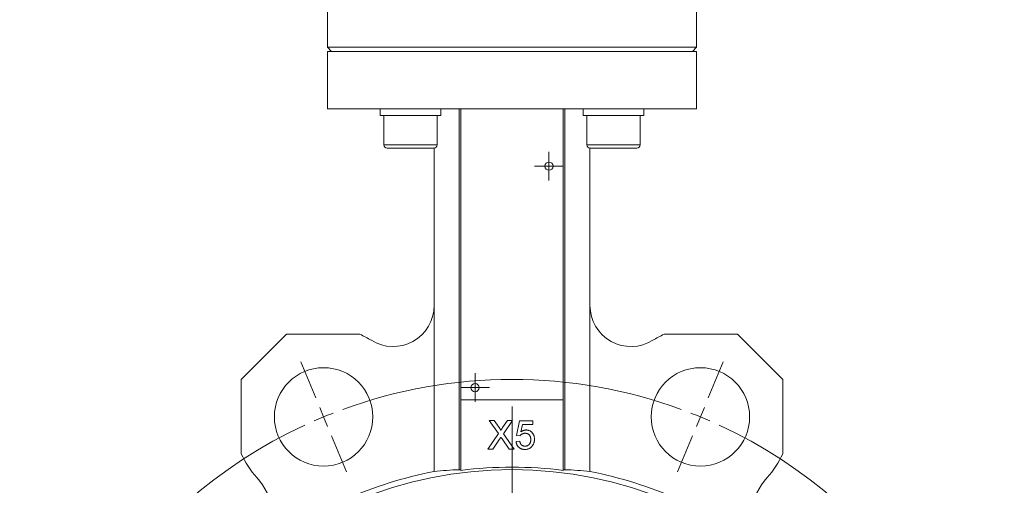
# Model space of a CAD drawing. Header units: millimetres. Extents: x 38 to 1003, y -143 to 975.
# Tile 9 of 29: x 166 to 406, y 526 to 639. Entities that reach past the tile are written whole.
import ezdxf

# ---------------------------------------------------------------- set-up
doc = ezdxf.new("R2010")
doc.units = ezdxf.units.MM

# ---------------------------------------------------------------- blocks, each defined once
blk = doc.blocks.new('SW_CENTERMARKSYMBOL_0')
at = {"color": 0, "linetype": 'Continuous', "lineweight": 0}
for p, q in [((0, 2.5), (0, 3.5)), ((0, 0), (0, 2.5)), ((-2.5, 0), (-3.5, 0)), ((0, 0), (-2.5, 0)), ((0, 0), (0, -2.5)), ((0, 0), (2.5, 0)), ((2.5, 0), (3.5, 0)), ((0, -2.5), (0, -3.5))]:
    blk.add_line(p, q, dxfattribs=at)
blk = doc.blocks.new('SW_CENTERMARKSYMBOL_1')
at = {"color": 0, "linetype": 'Continuous', "lineweight": 0}
for p, q in [((0, 2.5), (0, 3.5)), ((0, 0), (0, 2.5)), ((-2.5, 0), (-3.5, 0)), ((0, 0), (-2.5, 0)), ((0, 0), (0, -2.5)), ((0, 0), (2.5, 0)), ((2.5, 0), (3.5, 0)), ((0, -2.5), (0, -3.5))]:
    blk.add_line(p, q, dxfattribs=at)
blk = doc.blocks.new('SW_CENTERMARKSYMBOL_2')
at = {"color": 0, "linetype": 'Continuous', "lineweight": 0}
for p, q in [((-93.76, 4.62), (-97.39, 13.4)), ((1.91, 4.62), (5.55, 13.4)), ((-45.92, -105.87), (-45.92, 2.5)), ((-91.84, 0), (-92.8, 2.31)), ((-91.84, 0), (-90.89, -2.31)), ((0, 0), (-0.96, -2.31)), ((0, 0), (0.96, 2.31)), ((-89.93, -4.62), (-86.3, -13.4)), ((-1.91, -4.62), (-5.55, -13.4)), ((-45.92, -110.87), (-45.92, -108.37)), ((-50.92, -110.87), (-159.29, -110.87)), ((-45.92, -110.87), (-48.42, -110.87)), ((-45.92, -110.87), (-45.92, -113.37)), ((-45.92, -110.87), (-43.42, -110.87)), ((-40.92, -110.87), (67.44, -110.87)), ((-45.92, -115.87), (-45.92, -224.23)), ((-89.93, -217.11), (-86.3, -208.33)), ((-1.91, -217.11), (-5.55, -208.33)), ((-91.84, -221.73), (-90.89, -219.42)), ((0, -221.73), (-0.96, -219.42)), ((-91.84, -221.73), (-92.8, -224.04)), ((0, -221.73), (0.96, -224.04)), ((-93.76, -226.35), (-97.39, -235.13)), ((1.91, -226.35), (5.55, -235.13))]:
    blk.add_line(p, q, dxfattribs=at)
for start, end in [(69.8873, 110.1127), (112.5, 113.6937), (111.3063, 112.5), (67.5, 68.6937), (66.3063, 67.5), (114.8873, 245.1127), (294.8873, 65.1127), (246.3063, 247.5), (292.5, 293.6937), (247.5, 248.6937), (291.3063, 292.5), (249.8873, 290.1127)]:
    blk.add_arc((-45.92, -110.87), 120, start, end, dxfattribs=at)

msp = doc.modelspace()

# ---------------------------------------------------------------- linework, layer by layer
at = {"color": 7, "linetype": 'Continuous', "lineweight": 15}
for p, q in [((331.47, 632.66), (331.47, 683.66)), ((241.47, 667.16), (241.47, 632.66)), ((241.47, 632.66), (242.47, 631.66)), ((241.47, 632.66), (331.47, 632.66)), ((241.47, 631.66), (241.47, 617.66)), ((241.47, 631.66), (331.47, 631.66)), ((330.47, 631.66), (331.47, 632.66)), ((331.47, 617.66), (331.47, 631.66)), ((241.47, 617.66), (331.47, 617.66)), ((254.33, 616.06), (254.33, 617.66)), ((269.12, 616.06), (269.12, 617.66)), ((273.6, 617.66), (273.6, 529.64)), ((273.97, 546.66), (273.97, 617.66)), ((298.97, 617.66), (298.97, 546.66)), ((299.33, 529.64), (299.33, 617.66)), ((303.83, 616.06), (303.83, 617.66)), ((318.61, 616.06), (318.61, 617.66)), ((269.12, 616.06), (254.33, 616.06)), ((255.22, 616.06), (255.22, 608.86)), ((268.22, 608.86), (268.22, 616.06)), ((318.61, 616.06), (303.83, 616.06)), ((304.71, 616.06), (304.71, 608.86)), ((317.71, 608.86), (317.71, 616.06)), ((256.74, 608.06), (256.02, 608.06)), ((267.42, 608.06), (256.74, 608.06)), ((267.47, 608.06), (267.47, 569.68)), ((305.47, 608.06), (305.47, 569.68)), ((316.91, 608.06), (305.51, 608.06)), ((267.47, 529.2), (267.47, 569.68)), ((305.47, 569.68), (305.47, 529.2)), ((231.47, 562.66), (220.47, 551.66)), ((249.41, 562.66), (231.47, 562.66)), ((341.47, 562.66), (323.52, 562.66)), ((352.47, 551.66), (341.47, 562.66)), ((220.47, 551.66), (220.47, 533.53)), ((352.47, 533.53), (352.47, 551.66)), ((273.97, 546.66), (273.97, 529.46)), ((298.97, 546.66), (273.97, 546.66)), ((298.97, 529.46), (298.97, 546.66)), ((280.94, 541.66), (282.13, 541.66)), ((283.17, 538.43), (280.94, 541.66)), ((282.13, 541.66), (283.35, 539.89)), ((284.17, 539.89), (285.39, 541.66)), ((286.6, 541.66), (284.37, 538.41)), ((285.39, 541.66), (286.6, 541.66)), ((287.54, 537.98), (288.26, 541.57)), ((288.26, 541.57), (291.58, 541.57)), ((288.99, 540.67), (288.64, 538.86)), ((291.58, 540.67), (288.99, 540.67)), ((291.58, 541.57), (291.58, 540.67)), ((280.59, 534.66), (283.17, 538.43)), ((284.37, 538.41), (286.96, 534.66)), ((288.44, 537.89), (287.54, 537.98)), ((283.45, 537.07), (281.79, 534.66)), ((285.77, 534.66), (284.06, 537.13)), ((287.45, 536.54), (288.35, 536.63)), ((281.79, 534.66), (280.59, 534.66)), ((286.96, 534.66), (285.77, 534.66))]:
    msp.add_line(p, q, dxfattribs=at)
at = {"color": 8, "linetype": 'Continuous', "lineweight": 15}
for p, q in [((255.22, 608.86), (256.04, 608.86)), ((256.04, 608.86), (268.22, 608.86)), ((304.71, 608.86), (317.71, 608.86))]:
    msp.add_line(p, q, dxfattribs=at)
at = {"color": 7, "linetype": 'Continuous', "lineweight": 15}
for centre, radius in [((295.47, 603.66), 1), ((240.54, 542.52), 12), ((332.39, 542.52), 12), ((277.47, 549.66), 1), ((286.47, 431.66), 98)]:
    msp.add_circle(centre, radius, dxfattribs=at)
for centre, radius, start, end in [((256.02, 608.86), 0.8, 180, 270), ((267.42, 608.86), 0.8, 270, 0), ((305.51, 608.86), 0.8, 180, 270), ((316.91, 608.86), 0.8, 270, 0), ((257.47, 569.68), 10, 238.0747, 0), ((315.47, 569.68), 10, 180, 301.9253), ((240.54, 542.52), 22, 58.0747, 66.2345), ((332.39, 542.52), 22, 113.7655, 121.9253), ((240.54, 542.52), 22, 204.1278, 222.2452), ((332.39, 542.52), 22, 317.7548, 335.8722), ((286.47, 431.66), 99.37, 101.0229, 127.061), ((286.47, 431.66), 98.6, 82.7164, 97.2836), ((286.47, 431.66), 99.37, 52.939, 78.9771), ((213.15, 517.65), 15, 333.5029, 42.2452), ((359.78, 517.65), 15, 137.7548, 206.4971)]:
    msp.add_arc(centre, radius, start, end, dxfattribs=at)
for centre, start_param, end_param in [((277.6, 431.66), 1.611374, 1.673889), ((295.33, 431.66), 1.467704, 1.530219)]:
    msp.add_ellipse(centre, major_axis=(98.46, 0), ratio=0.995936, start_param=start_param, end_param=end_param, dxfattribs=at)
for points, knots in [([(283.35, 539.89), (283.38, 539.84), (283.44, 539.76), (283.52, 539.64), (283.58, 539.54), (283.64, 539.45), (283.67, 539.37), (283.7, 539.31), (283.72, 539.26), (283.72, 539.23), (283.72, 539.22)], [0, 0, 0, 0, 0.209538, 0.393206, 0.554151, 0.689382, 0.80228, 0.889952, 0.956059, 1, 1, 1, 1]), ([(283.72, 539.22), (283.75, 539.26), (283.81, 539.36), (283.92, 539.51), (284.04, 539.69), (284.13, 539.82), (284.17, 539.89)], [0, 0, 0, 0, 0.195959, 0.429465, 0.696675, 1, 1, 1, 1]), ([(289.64, 538.52), (289.57, 538.52), (289.43, 538.51), (289.24, 538.48), (289.07, 538.43), (288.91, 538.35), (288.77, 538.25), (288.65, 538.14), (288.53, 538.03), (288.47, 537.94), (288.44, 537.89)], [0, 0, 0, 0, 0.14786, 0.283561, 0.412369, 0.534236, 0.652692, 0.768663, 0.883652, 1, 1, 1, 1]), ([(288.64, 538.86), (288.69, 538.9), (288.78, 538.97), (288.94, 539.06), (289.09, 539.15), (289.25, 539.21), (289.4, 539.26), (289.56, 539.3), (289.72, 539.32), (289.83, 539.32), (289.89, 539.33)], [0, 0, 0, 0, 0.136729, 0.268515, 0.395529, 0.52, 0.640496, 0.761236, 0.880107, 1, 1, 1, 1]), ([(291.04, 537.01), (291.04, 537.06), (291.04, 537.17), (291.02, 537.34), (290.99, 537.49), (290.96, 537.63), (290.91, 537.77), (290.85, 537.89), (290.77, 538.01), (290.69, 538.11), (290.6, 538.21), (290.49, 538.29), (290.37, 538.36), (290.25, 538.42), (290.11, 538.46), (289.96, 538.5), (289.8, 538.51), (289.69, 538.52), (289.64, 538.52)], [0, 0, 0, 0, 0.072866, 0.141887, 0.207453, 0.270438, 0.331641, 0.390108, 0.448069, 0.505503, 0.562488, 0.619084, 0.676416, 0.735452, 0.796241, 0.860406, 0.928305, 1, 1, 1, 1]), ([(289.89, 539.33), (289.96, 539.32), (290.1, 539.32), (290.3, 539.29), (290.5, 539.24), (290.69, 539.17), (290.86, 539.08), (291.04, 538.97), (291.2, 538.84), (291.35, 538.69), (291.49, 538.53), (291.61, 538.35), (291.71, 538.16), (291.8, 537.97), (291.86, 537.75), (291.91, 537.53), (291.93, 537.3), (291.94, 537.14), (291.94, 537.06)], [0, 0, 0, 0, 0.061997, 0.122088, 0.181375, 0.239508, 0.297836, 0.35688, 0.417282, 0.47964, 0.5425, 0.604962, 0.666991, 0.730216, 0.794173, 0.860458, 0.928578, 1, 1, 1, 1]), ([(283.45, 537.07), (283.46, 537.1), (283.51, 537.16), (283.58, 537.27), (283.67, 537.4), (283.74, 537.5), (283.78, 537.55)], [0, 0, 0, 0, 0.174779, 0.398246, 0.673111, 1, 1, 1, 1]), ([(283.78, 537.55), (283.82, 537.48), (283.92, 537.34), (284.01, 537.2), (284.06, 537.13)], [0, 0, 0, 0, 0.494218, 1, 1, 1, 1]), ([(289.63, 534.57), (289.55, 534.57), (289.41, 534.57), (289.19, 534.6), (288.98, 534.64), (288.79, 534.7), (288.6, 534.78), (288.43, 534.87), (288.27, 534.98), (288.12, 535.11), (287.98, 535.25), (287.86, 535.4), (287.75, 535.56), (287.66, 535.74), (287.58, 535.92), (287.52, 536.12), (287.48, 536.33), (287.46, 536.47), (287.45, 536.54)], [0, 0, 0, 0, 0.069298, 0.135561, 0.199671, 0.261716, 0.322662, 0.382907, 0.443032, 0.503501, 0.563724, 0.62398, 0.683629, 0.743848, 0.805192, 0.867649, 0.932778, 1, 1, 1, 1]), ([(288.35, 536.63), (288.36, 536.58), (288.38, 536.48), (288.41, 536.34), (288.45, 536.21), (288.5, 536.09), (288.56, 535.97), (288.62, 535.87), (288.69, 535.78), (288.77, 535.69), (288.85, 535.62), (288.95, 535.55), (289.04, 535.5), (289.15, 535.45), (289.26, 535.42), (289.38, 535.39), (289.5, 535.38), (289.59, 535.38), (289.63, 535.38)], [0, 0, 0, 0, 0.077361, 0.15048, 0.219977, 0.286681, 0.349678, 0.41068, 0.469427, 0.526756, 0.583142, 0.638824, 0.695263, 0.752696, 0.810849, 0.871356, 0.934436, 1, 1, 1, 1]), ([(289.63, 535.38), (289.69, 535.38), (289.79, 535.38), (289.94, 535.4), (290.09, 535.44), (290.22, 535.49), (290.35, 535.55), (290.46, 535.63), (290.57, 535.72), (290.67, 535.82), (290.76, 535.94), (290.83, 536.06), (290.9, 536.2), (290.95, 536.34), (290.99, 536.5), (291.02, 536.66), (291.04, 536.83), (291.04, 536.95), (291.04, 537.01)], [0, 0, 0, 0, 0.065801, 0.128677, 0.188676, 0.247598, 0.304849, 0.361786, 0.419523, 0.478682, 0.53877, 0.598799, 0.660184, 0.722952, 0.787993, 0.855404, 0.926153, 1, 1, 1, 1]), ([(291.4, 535.42), (291.35, 535.35), (291.24, 535.22), (291.05, 535.04), (290.85, 534.9), (290.64, 534.78), (290.41, 534.68), (290.16, 534.62), (289.9, 534.58), (289.72, 534.57), (289.63, 534.57)], [0, 0, 0, 0, 0.127893, 0.251579, 0.372793, 0.492778, 0.61359, 0.737809, 0.86618, 1, 1, 1, 1]), ([(291.94, 537.06), (291.94, 536.98), (291.94, 536.83), (291.91, 536.6), (291.87, 536.38), (291.81, 536.17), (291.73, 535.97), (291.64, 535.78), (291.53, 535.59), (291.45, 535.48), (291.4, 535.42)], [0, 0, 0, 0, 0.132462, 0.26165, 0.387547, 0.510782, 0.632675, 0.75466, 0.876523, 1, 1, 1, 1]), ([(273.6, 529.64), (273.72, 529.64), (273.81, 529.64), (273.93, 529.63), (273.97, 529.62), (273.97, 529.61)], [0, 0, 0, 0, 0.5, 0.5, 1, 1, 1, 1]), ([(298.97, 529.61), (298.97, 529.62), (299, 529.63), (299.12, 529.64), (299.21, 529.64), (299.33, 529.64)], [0, 0, 0, 0, 0.5, 0.5, 1, 1, 1, 1])]:
    msp.add_open_spline(points, degree=3, knots=knots, dxfattribs=at)

# ---------------------------------------------------------------- block references
at = {"color": 7, "linetype": 'Continuous', "lineweight": 0}
for name, p in [('SW_CENTERMARKSYMBOL_1', (295.47, 603.66)), ('SW_CENTERMARKSYMBOL_2', (332.39, 542.52)), ('SW_CENTERMARKSYMBOL_0', (277.47, 549.66))]:
    msp.add_blockref(name, p, dxfattribs=at)

doc.saveas('drawing.dxf')
